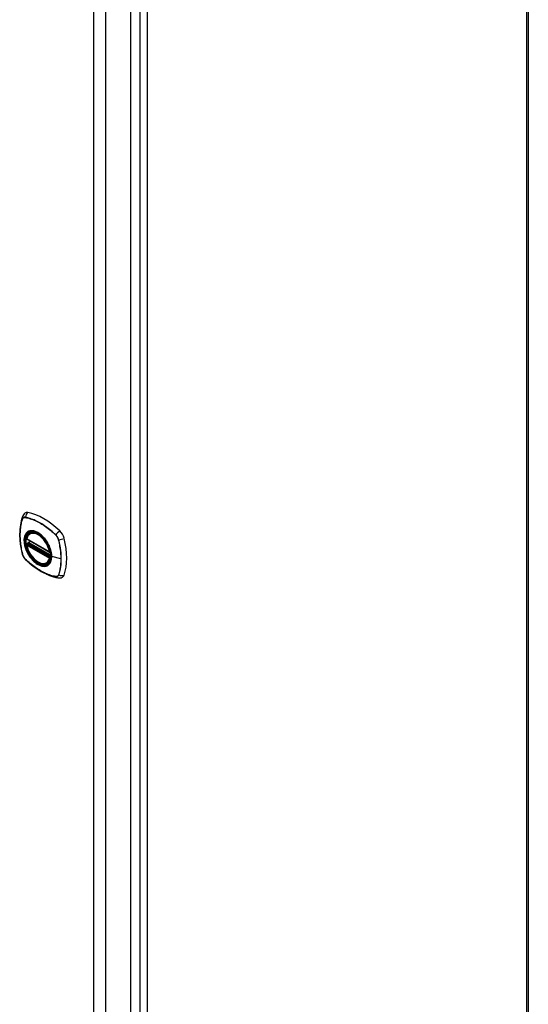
# Model space of a CAD drawing. Header units: inches. Extents: x 12 to 235, y 17 to 143.
# Tile 21 of 25: x 226 to 235, y 77 to 95. Entities that reach past the tile are written whole.
import ezdxf

# ---------------------------------------------------------------- set-up
doc = ezdxf.new("R2010")
doc.units = ezdxf.units.IN
doc.header["$MEASUREMENT"] = 0
doc.layers.add('Visible Edges(ANSI)', color=7, linetype='Continuous', lineweight=25)
doc.layers.add('Visible Tangent Edges(ANSI)', color=7, linetype='Continuous', lineweight=25)

msp = doc.modelspace()

# ---------------------------------------------------------------- linework, layer by layer
at = {"layer": 'Visible Edges(ANSI)'}
for p, q in [((235.392, 113.348), (235.392, 64.52)), ((228.123, 109.03), (228.123, 60.464)), ((226.229, 85.107), (226.643, 84.868)), ((226.285, 85.211), (226.296, 85.217)), ((226.229, 85.011), (226.243, 85.019)), ((226.249, 85.031), (226.248, 85.033)), ((226.254, 85.045), (226.295, 85.069)), ((226.598, 84.668), (226.609, 84.675))]:
    msp.add_line(p, q, dxfattribs=at)
at = {"layer": 'Visible Edges(ANSI)', "flags": 128}
for points in [[(226.149, 85.516), (226.137, 85.479), (226.126, 85.441), (226.118, 85.402), (226.111, 85.363), (226.105, 85.322), (226.101, 85.281), (226.099, 85.239), (226.098, 85.196), (226.099, 85.153), (226.101, 85.109), (226.105, 85.064), (226.11, 85.019), (226.117, 84.974), (226.125, 84.928), (226.134, 84.882), (226.145, 84.836)], [(226.192, 85.578), (226.184, 85.571), (226.177, 85.564), (226.165, 85.548), (226.155, 85.532), (226.149, 85.516)], [(226.223, 85.12), (226.228, 85.135), (226.233, 85.149), (226.239, 85.162), (226.246, 85.174), (226.255, 85.185), (226.264, 85.195), (226.274, 85.203), (226.285, 85.211)], [(226.538, 85.131), (226.557, 85.108), (226.575, 85.085), (226.591, 85.06), (226.607, 85.035), (226.621, 85.009), (226.634, 84.982), (226.645, 84.955), (226.655, 84.927)], [(226.598, 84.668), (226.587, 84.663), (226.575, 84.658), (226.562, 84.655), (226.549, 84.653), (226.535, 84.653), (226.521, 84.654), (226.507, 84.656), (226.493, 84.659), (226.478, 84.664), (226.463, 84.67), (226.449, 84.676), (226.434, 84.685), (226.419, 84.694), (226.405, 84.704), (226.391, 84.715), (226.376, 84.727), (226.363, 84.74), (226.349, 84.754), (226.336, 84.769), (226.323, 84.784), (226.311, 84.8), (226.3, 84.817), (226.289, 84.834), (226.278, 84.851), (226.269, 84.869), (226.26, 84.888), (226.252, 84.906), (226.244, 84.925), (226.238, 84.943), (226.232, 84.962), (226.227, 84.981), (226.223, 84.999)], [(226.243, 85.019), (226.245, 85.021), (226.248, 85.024), (226.249, 85.028), (226.249, 85.031)], [(226.145, 84.836), (226.15, 84.822), (226.155, 84.808), (226.161, 84.794), (226.168, 84.781), (226.176, 84.769), (226.184, 84.757), (226.194, 84.745), (226.204, 84.734)], [(226.204, 84.734), (226.239, 84.702), (226.274, 84.671), (226.309, 84.641), (226.345, 84.612), (226.381, 84.585), (226.418, 84.56), (226.455, 84.536), (226.492, 84.514), (226.529, 84.493), (226.567, 84.474), (226.605, 84.457), (226.643, 84.441), (226.68, 84.427), (226.718, 84.415), (226.756, 84.406), (226.794, 84.398)], [(226.794, 84.398), (226.811, 84.395), (226.83, 84.395), (226.85, 84.398), (226.86, 84.4), (226.87, 84.404)]]:
    msp.add_lwpolyline(points, dxfattribs=at)
at = {"layer": 'Visible Edges(ANSI)'}
for centre, start, end in [((226.235, 85.117), 166.5554, 240), ((226.235, 85.001), 120, 190.611), ((226.26, 85.035), 120, 187.8283), ((226.649, 84.878), 240, 282.6344)]:
    msp.add_arc(centre, 0.0118, start, end, dxfattribs=at)
for centre, major_axis, start_param, end_param in [((226.289, 85.43), (-0.089, 0.153), 5.825423, 6.381985), ((226.54, 84.433), (-0.64, 1.108), 5.170151, 5.825423), ((226.435, 84.935), (0.157, -0.273), 2.363977, 7.060801), ((226.79, 85.141), (0.089, -0.153), 1.113034, 2.028558), ((226.052, 85.277), (-0.64, 1.108), 3.599355, 4.254627), ((226.79, 84.561), (0.089, -0.153), 6.184386, 6.740947)]:
    msp.add_ellipse(centre, major_axis=major_axis, ratio=0.57735, start_param=start_param, end_param=end_param, dxfattribs=at)
msp.add_ellipse((226.431, 84.933), major_axis=(-0.16, 0.277), ratio=0.57735, dxfattribs=at)
at = {"layer": 'Visible Tangent Edges(ANSI)'}
for p, q in [((235.363, 64.48), (235.363, 113.308)), ((228.292, 109.306), (228.292, 60.478)), ((228.432, 60.478), (228.432, 109.306)), ((227.444, 108.769), (227.444, 60.203)), ((227.671, 60.203), (227.671, 108.769)), ((226.149, 85.471), (226.149, 85.471)), ((226.201, 85.501), (226.201, 85.501)), ((226.64, 84.873), (226.227, 85.112)), ((226.755, 85.181), (226.756, 85.18)), ((226.807, 85.091), (226.807, 85.09)), ((226.227, 84.996), (226.64, 84.757)), ((226.235, 85.011), (226.246, 85.017)), ((226.649, 84.772), (226.235, 85.011)), ((226.246, 85.017), (226.656, 84.781)), ((226.657, 84.798), (226.255, 85.03)), ((226.26, 85.045), (226.298, 85.067)), ((226.657, 84.815), (226.26, 85.045)), ((226.149, 84.83), (226.149, 84.831)), ((226.201, 84.74), (226.201, 84.741)), ((226.656, 84.776), (226.649, 84.772)), ((226.853, 84.744), (226.683, 84.787)), ((226.756, 84.42), (226.755, 84.42)), ((226.807, 84.45), (226.807, 84.45))]:
    msp.add_line(p, q, dxfattribs=at)
at = {"layer": 'Visible Tangent Edges(ANSI)', "flags": 128}
for points in [[(226.148, 85.473), (226.141, 85.451), (226.134, 85.429), (226.128, 85.406), (226.123, 85.382), (226.118, 85.358), (226.114, 85.334), (226.11, 85.309), (226.107, 85.283), (226.105, 85.257), (226.104, 85.231), (226.103, 85.204), (226.102, 85.177), (226.103, 85.15), (226.104, 85.122), (226.105, 85.094), (226.107, 85.066), (226.11, 85.037), (226.114, 85.008), (226.118, 84.979), (226.123, 84.95), (226.128, 84.92), (226.134, 84.891), (226.141, 84.861), (226.148, 84.831)], [(226.149, 84.831), (226.142, 84.86), (226.135, 84.89), (226.129, 84.92), (226.123, 84.949), (226.119, 84.979), (226.114, 85.008), (226.111, 85.037), (226.108, 85.065), (226.106, 85.094), (226.104, 85.122), (226.103, 85.149), (226.103, 85.177), (226.103, 85.204), (226.104, 85.23), (226.106, 85.256), (226.108, 85.282), (226.111, 85.308), (226.114, 85.332), (226.119, 85.357), (226.123, 85.381), (226.129, 85.404), (226.135, 85.427), (226.142, 85.449), (226.149, 85.471)], [(226.201, 85.503), (226.198, 85.504), (226.195, 85.504), (226.192, 85.504), (226.189, 85.504), (226.186, 85.504), (226.183, 85.504), (226.181, 85.503), (226.178, 85.503), (226.175, 85.502), (226.173, 85.501), (226.171, 85.5), (226.168, 85.499), (226.166, 85.497), (226.164, 85.496), (226.162, 85.494), (226.16, 85.492), (226.158, 85.49), (226.156, 85.488), (226.155, 85.486), (226.153, 85.483), (226.152, 85.481), (226.15, 85.478), (226.149, 85.476), (226.148, 85.473)], [(226.149, 85.471), (226.15, 85.474), (226.151, 85.476), (226.152, 85.479), (226.154, 85.481), (226.155, 85.484), (226.157, 85.486), (226.159, 85.488), (226.161, 85.49), (226.163, 85.492), (226.165, 85.493), (226.167, 85.495), (226.169, 85.496), (226.171, 85.497), (226.173, 85.498), (226.176, 85.499), (226.178, 85.5), (226.181, 85.501), (226.184, 85.501), (226.186, 85.501), (226.189, 85.502), (226.192, 85.502), (226.195, 85.501), (226.198, 85.501), (226.201, 85.501)], [(226.757, 85.182), (226.734, 85.203), (226.712, 85.224), (226.689, 85.244), (226.666, 85.264), (226.643, 85.283), (226.619, 85.301), (226.596, 85.318), (226.572, 85.335), (226.549, 85.351), (226.525, 85.367), (226.502, 85.382), (226.478, 85.396), (226.455, 85.409), (226.431, 85.421), (226.407, 85.433), (226.384, 85.444), (226.361, 85.454), (226.337, 85.463), (226.314, 85.472), (226.291, 85.48), (226.268, 85.487), (226.246, 85.493), (226.223, 85.498), (226.201, 85.503)], [(226.201, 85.501), (226.223, 85.496), (226.246, 85.491), (226.268, 85.485), (226.291, 85.478), (226.314, 85.47), (226.337, 85.462), (226.36, 85.452), (226.384, 85.442), (226.407, 85.431), (226.431, 85.42), (226.454, 85.407), (226.478, 85.394), (226.501, 85.38), (226.525, 85.366), (226.548, 85.35), (226.572, 85.334), (226.595, 85.317), (226.618, 85.3), (226.642, 85.281), (226.665, 85.262), (226.688, 85.243), (226.71, 85.223), (226.733, 85.202), (226.755, 85.181)], [(226.591, 85.064), (226.58, 85.081), (226.568, 85.097), (226.555, 85.113), (226.542, 85.129), (226.529, 85.143), (226.516, 85.157), (226.502, 85.171), (226.488, 85.183), (226.474, 85.195), (226.459, 85.205), (226.445, 85.215), (226.43, 85.224), (226.416, 85.232), (226.401, 85.239), (226.387, 85.245), (226.372, 85.25), (226.358, 85.254), (226.344, 85.256), (226.331, 85.258), (226.318, 85.258), (226.305, 85.258), (226.292, 85.256), (226.281, 85.254), (226.269, 85.25)], [(226.236, 85.231), (226.227, 85.223), (226.219, 85.214), (226.211, 85.204), (226.204, 85.193), (226.198, 85.181), (226.193, 85.169), (226.188, 85.155), (226.185, 85.141), (226.182, 85.126), (226.18, 85.111), (226.178, 85.095), (226.178, 85.078), (226.178, 85.061), (226.18, 85.044), (226.182, 85.026), (226.185, 85.008), (226.188, 84.99), (226.193, 84.971), (226.198, 84.952), (226.204, 84.933), (226.211, 84.914), (226.219, 84.896), (226.227, 84.877), (226.236, 84.859)], [(226.68, 84.789), (226.674, 84.731), (226.657, 84.682), (226.63, 84.645), (226.593, 84.621), (226.549, 84.612), (226.5, 84.617), (226.447, 84.637), (226.394, 84.67), (226.342, 84.716), (226.294, 84.771), (226.253, 84.834), (226.22, 84.901), (226.197, 84.97), (226.184, 85.037), (226.183, 85.1), (226.193, 85.155), (226.214, 85.199), (226.244, 85.232), (226.284, 85.25), (226.33, 85.254), (226.381, 85.243), (226.434, 85.218), (226.488, 85.18), (226.538, 85.131)], [(226.269, 85.25), (226.268, 85.249), (226.266, 85.249), (226.265, 85.248), (226.263, 85.247), (226.262, 85.247), (226.26, 85.246), (226.259, 85.245), (226.257, 85.245), (226.256, 85.244), (226.254, 85.243), (226.253, 85.242), (226.252, 85.242), (226.25, 85.241), (226.249, 85.24), (226.248, 85.239), (226.246, 85.238), (226.245, 85.237), (226.244, 85.236), (226.242, 85.235), (226.241, 85.235), (226.24, 85.234), (226.238, 85.233), (226.237, 85.232), (226.236, 85.231)], [(226.756, 85.18), (226.759, 85.177), (226.761, 85.174), (226.764, 85.171), (226.767, 85.168), (226.77, 85.165), (226.773, 85.161), (226.775, 85.158), (226.778, 85.154), (226.78, 85.15), (226.783, 85.147), (226.785, 85.143), (226.787, 85.139), (226.79, 85.135), (226.792, 85.131), (226.794, 85.127), (226.796, 85.123), (226.797, 85.119), (226.799, 85.115), (226.801, 85.111), (226.802, 85.107), (226.804, 85.103), (226.805, 85.099), (226.806, 85.095), (226.807, 85.091)], [(226.809, 85.091), (226.808, 85.095), (226.807, 85.099), (226.806, 85.103), (226.804, 85.107), (226.803, 85.112), (226.801, 85.116), (226.799, 85.12), (226.798, 85.124), (226.796, 85.128), (226.794, 85.132), (226.791, 85.136), (226.789, 85.14), (226.787, 85.144), (226.785, 85.148), (226.782, 85.152), (226.779, 85.155), (226.777, 85.159), (226.774, 85.163), (226.771, 85.166), (226.769, 85.17), (226.766, 85.173), (226.763, 85.176), (226.76, 85.179), (226.757, 85.182)], [(226.807, 85.09), (226.811, 85.075), (226.815, 85.06), (226.818, 85.045), (226.821, 85.031), (226.824, 85.016), (226.827, 85.001), (226.83, 84.986), (226.833, 84.971), (226.835, 84.957), (226.838, 84.942), (226.84, 84.927), (226.842, 84.913), (226.844, 84.898), (226.845, 84.884), (226.847, 84.87), (226.848, 84.855), (226.849, 84.841), (226.851, 84.827), (226.851, 84.813), (226.852, 84.799), (226.853, 84.785), (226.853, 84.771), (226.853, 84.757), (226.853, 84.744)], [(226.809, 84.449), (226.817, 84.471), (226.823, 84.493), (226.829, 84.516), (226.835, 84.539), (226.839, 84.563), (226.843, 84.588), (226.847, 84.613), (226.85, 84.638), (226.852, 84.664), (226.854, 84.69), (226.855, 84.717), (226.855, 84.744), (226.855, 84.771), (226.854, 84.799), (226.852, 84.827), (226.85, 84.855), (226.847, 84.884), (226.843, 84.913), (226.839, 84.942), (226.834, 84.972), (226.829, 85.001), (226.823, 85.031), (226.817, 85.061), (226.809, 85.091)], [(226.243, 85.019), (226.243, 85.019), (226.243, 85.019), (226.243, 85.019), (226.243, 85.019), (226.243, 85.019), (226.243, 85.019), (226.243, 85.019), (226.243, 85.019), (226.243, 85.019), (226.243, 85.019), (226.243, 85.019), (226.243, 85.019), (226.243, 85.019), (226.243, 85.019), (226.243, 85.019), (226.243, 85.019), (226.243, 85.019), (226.243, 85.019), (226.243, 85.019), (226.243, 85.019), (226.243, 85.019), (226.243, 85.019), (226.243, 85.019), (226.243, 85.019)], [(226.243, 85.019), (226.243, 85.019), (226.243, 85.019), (226.243, 85.019), (226.243, 85.019), (226.243, 85.019), (226.243, 85.019), (226.243, 85.019), (226.243, 85.019), (226.243, 85.019), (226.243, 85.019), (226.243, 85.019), (226.243, 85.019), (226.243, 85.019), (226.243, 85.019), (226.243, 85.018), (226.243, 85.018), (226.244, 85.018), (226.244, 85.018), (226.244, 85.018), (226.244, 85.018), (226.244, 85.018), (226.244, 85.018), (226.245, 85.018), (226.245, 85.018)], [(226.245, 85.018), (226.245, 85.018), (226.245, 85.018), (226.245, 85.018), (226.245, 85.018), (226.245, 85.018), (226.245, 85.018), (226.245, 85.018), (226.245, 85.018), (226.245, 85.018), (226.245, 85.018), (226.245, 85.018), (226.246, 85.018), (226.246, 85.018), (226.246, 85.018), (226.246, 85.018), (226.246, 85.018), (226.246, 85.018), (226.246, 85.017), (226.246, 85.017), (226.246, 85.017), (226.246, 85.017), (226.246, 85.017), (226.246, 85.017), (226.246, 85.017)], [(226.249, 85.032), (226.249, 85.032), (226.249, 85.032), (226.249, 85.032), (226.248, 85.032), (226.248, 85.032), (226.248, 85.032), (226.248, 85.032), (226.248, 85.032), (226.248, 85.032), (226.248, 85.032), (226.248, 85.032), (226.248, 85.032), (226.248, 85.032), (226.248, 85.032), (226.248, 85.031), (226.248, 85.031), (226.248, 85.031), (226.248, 85.031), (226.248, 85.031), (226.248, 85.031), (226.248, 85.031), (226.248, 85.031), (226.248, 85.031), (226.249, 85.031)], [(226.252, 85.032), (226.251, 85.032), (226.251, 85.032), (226.251, 85.032), (226.251, 85.032), (226.251, 85.032), (226.251, 85.032), (226.25, 85.032), (226.25, 85.032), (226.25, 85.032), (226.25, 85.032), (226.25, 85.032), (226.25, 85.032), (226.249, 85.032), (226.249, 85.032), (226.249, 85.032), (226.249, 85.032), (226.249, 85.032), (226.249, 85.032), (226.249, 85.032), (226.249, 85.032), (226.249, 85.032), (226.249, 85.032), (226.249, 85.032), (226.249, 85.032)], [(226.255, 85.03), (226.254, 85.03), (226.254, 85.03), (226.254, 85.03), (226.254, 85.03), (226.254, 85.03), (226.254, 85.031), (226.254, 85.031), (226.254, 85.031), (226.253, 85.031), (226.253, 85.031), (226.253, 85.031), (226.253, 85.031), (226.253, 85.031), (226.253, 85.031), (226.253, 85.031), (226.253, 85.031), (226.252, 85.031), (226.252, 85.031), (226.252, 85.031), (226.252, 85.031), (226.252, 85.031), (226.252, 85.032), (226.252, 85.032), (226.252, 85.032)], [(226.624, 85.006), (226.623, 85.009), (226.622, 85.011), (226.62, 85.014), (226.619, 85.016), (226.618, 85.019), (226.616, 85.021), (226.615, 85.024), (226.614, 85.026), (226.612, 85.028), (226.611, 85.031), (226.61, 85.033), (226.608, 85.036), (226.607, 85.038), (226.606, 85.04), (226.604, 85.043), (226.603, 85.045), (226.601, 85.048), (226.6, 85.05), (226.598, 85.052), (226.597, 85.055), (226.595, 85.057), (226.594, 85.059), (226.592, 85.062), (226.591, 85.064)], [(226.683, 84.787), (226.683, 84.796), (226.682, 84.804), (226.682, 84.813), (226.681, 84.822), (226.68, 84.831), (226.679, 84.84), (226.677, 84.849), (226.676, 84.858), (226.674, 84.867), (226.672, 84.876), (226.67, 84.885), (226.668, 84.895), (226.665, 84.904), (226.662, 84.913), (226.659, 84.923), (226.656, 84.932), (226.653, 84.941), (226.649, 84.951), (226.645, 84.96), (226.641, 84.97), (226.637, 84.979), (226.633, 84.988), (226.629, 84.997), (226.624, 85.006)], [(226.655, 84.927), (226.657, 84.921), (226.659, 84.915), (226.661, 84.909), (226.663, 84.903), (226.664, 84.898), (226.666, 84.892), (226.667, 84.886), (226.669, 84.88), (226.67, 84.874), (226.671, 84.868), (226.673, 84.862), (226.674, 84.856), (226.675, 84.851), (226.675, 84.845), (226.676, 84.839), (226.677, 84.833), (226.678, 84.828), (226.678, 84.822), (226.679, 84.817), (226.679, 84.811), (226.679, 84.806), (226.68, 84.8), (226.68, 84.795), (226.68, 84.789)], [(226.148, 84.831), (226.149, 84.827), (226.15, 84.822), (226.152, 84.818), (226.153, 84.814), (226.155, 84.81), (226.156, 84.806), (226.158, 84.802), (226.16, 84.798), (226.162, 84.794), (226.164, 84.79), (226.166, 84.786), (226.168, 84.782), (226.171, 84.778), (226.173, 84.774), (226.175, 84.77), (226.178, 84.766), (226.181, 84.763), (226.183, 84.759), (226.186, 84.756), (226.189, 84.752), (226.192, 84.749), (226.195, 84.746), (226.198, 84.743), (226.201, 84.74)], [(226.201, 84.741), (226.198, 84.744), (226.195, 84.747), (226.192, 84.75), (226.189, 84.753), (226.186, 84.756), (226.184, 84.76), (226.181, 84.763), (226.178, 84.767), (226.176, 84.771), (226.173, 84.774), (226.171, 84.778), (226.169, 84.782), (226.167, 84.786), (226.165, 84.79), (226.163, 84.794), (226.161, 84.798), (226.159, 84.802), (226.157, 84.806), (226.155, 84.81), (226.154, 84.814), (226.152, 84.818), (226.151, 84.822), (226.15, 84.826), (226.149, 84.83)], [(226.755, 84.42), (226.733, 84.425), (226.71, 84.43), (226.688, 84.436), (226.665, 84.443), (226.642, 84.451), (226.619, 84.459), (226.596, 84.469), (226.572, 84.479), (226.549, 84.49), (226.526, 84.501), (226.502, 84.514), (226.479, 84.527), (226.455, 84.541), (226.432, 84.555), (226.408, 84.571), (226.385, 84.587), (226.361, 84.604), (226.338, 84.621), (226.315, 84.64), (226.291, 84.659), (226.269, 84.678), (226.246, 84.698), (226.223, 84.719), (226.201, 84.74)], [(226.201, 84.74), (226.223, 84.718), (226.246, 84.697), (226.269, 84.677), (226.292, 84.658), (226.315, 84.639), (226.338, 84.621), (226.361, 84.603), (226.385, 84.586), (226.408, 84.57), (226.432, 84.555), (226.456, 84.54), (226.479, 84.526), (226.503, 84.513), (226.526, 84.5), (226.55, 84.489), (226.573, 84.478), (226.596, 84.467), (226.62, 84.458), (226.643, 84.449), (226.666, 84.442), (226.689, 84.435), (226.712, 84.429), (226.734, 84.423), (226.757, 84.419)], [(226.236, 84.859), (226.237, 84.857), (226.238, 84.854), (226.24, 84.852), (226.241, 84.849), (226.242, 84.847), (226.244, 84.844), (226.245, 84.842), (226.246, 84.839), (226.248, 84.837), (226.249, 84.835), (226.25, 84.832), (226.252, 84.83), (226.253, 84.827), (226.254, 84.825), (226.256, 84.823), (226.257, 84.82), (226.259, 84.818), (226.26, 84.815), (226.262, 84.813), (226.263, 84.811), (226.265, 84.808), (226.266, 84.806), (226.268, 84.804), (226.269, 84.801)], [(226.269, 84.801), (226.281, 84.784), (226.293, 84.768), (226.305, 84.752), (226.318, 84.737), (226.331, 84.722), (226.345, 84.708), (226.359, 84.695), (226.373, 84.683), (226.387, 84.671), (226.401, 84.66), (226.416, 84.65), (226.43, 84.641), (226.445, 84.634), (226.459, 84.627), (226.474, 84.621), (226.488, 84.616), (226.502, 84.612), (226.516, 84.609), (226.529, 84.608), (226.543, 84.607), (226.555, 84.608), (226.568, 84.609), (226.58, 84.612), (226.591, 84.616)], [(226.624, 84.635), (226.629, 84.639), (226.633, 84.643), (226.637, 84.647), (226.642, 84.652), (226.645, 84.657), (226.649, 84.662), (226.653, 84.667), (226.656, 84.673), (226.659, 84.679), (226.662, 84.684), (226.665, 84.691), (226.668, 84.697), (226.67, 84.704), (226.672, 84.71), (226.674, 84.717), (226.676, 84.724), (226.677, 84.732), (226.679, 84.739), (226.68, 84.747), (226.681, 84.755), (226.682, 84.763), (226.682, 84.771), (226.683, 84.779), (226.683, 84.787)], [(226.853, 84.744), (226.853, 84.73), (226.853, 84.717), (226.853, 84.704), (226.852, 84.69), (226.851, 84.677), (226.851, 84.664), (226.85, 84.651), (226.848, 84.638), (226.847, 84.626), (226.845, 84.613), (226.844, 84.601), (226.842, 84.588), (226.84, 84.576), (226.838, 84.564), (226.835, 84.552), (226.833, 84.54), (226.83, 84.528), (226.827, 84.517), (226.824, 84.505), (226.821, 84.494), (226.818, 84.483), (226.815, 84.472), (226.811, 84.461), (226.807, 84.45)], [(226.591, 84.616), (226.592, 84.616), (226.594, 84.617), (226.595, 84.617), (226.597, 84.618), (226.598, 84.619), (226.6, 84.619), (226.601, 84.62), (226.603, 84.621), (226.604, 84.622), (226.605, 84.622), (226.607, 84.623), (226.608, 84.624), (226.61, 84.625), (226.611, 84.625), (226.612, 84.626), (226.614, 84.627), (226.615, 84.628), (226.616, 84.629), (226.618, 84.63), (226.619, 84.631), (226.62, 84.632), (226.622, 84.633), (226.623, 84.634), (226.624, 84.635)], [(226.807, 84.45), (226.806, 84.447), (226.805, 84.445), (226.804, 84.442), (226.802, 84.44), (226.801, 84.437), (226.799, 84.435), (226.797, 84.433), (226.796, 84.431), (226.794, 84.429), (226.792, 84.428), (226.79, 84.426), (226.787, 84.425), (226.785, 84.424), (226.783, 84.423), (226.78, 84.422), (226.778, 84.421), (226.775, 84.42), (226.773, 84.42), (226.77, 84.419), (226.767, 84.419), (226.764, 84.419), (226.761, 84.419), (226.759, 84.42), (226.756, 84.42)], [(226.757, 84.419), (226.76, 84.418), (226.763, 84.418), (226.766, 84.418), (226.769, 84.418), (226.771, 84.418), (226.774, 84.418), (226.777, 84.418), (226.779, 84.419), (226.782, 84.42), (226.785, 84.421), (226.787, 84.422), (226.789, 84.423), (226.791, 84.424), (226.794, 84.426), (226.796, 84.428), (226.798, 84.43), (226.799, 84.431), (226.801, 84.434), (226.803, 84.436), (226.804, 84.438), (226.806, 84.441), (226.807, 84.443), (226.808, 84.446), (226.809, 84.449)]]:
    msp.add_lwpolyline(points, dxfattribs=at)
at = {"layer": 'Visible Tangent Edges(ANSI)'}
for centre, major_axis, ratio, start_param, end_param in [((226.26, 85.476), (-0.111, 0.039), 0.732433, 0, 0.489359), ((226.157, 85.473), (0.00929, -0.00325), 0.728939, 3.628045, 3.868691), ((226.287, 85.492), (-0.021, -0.116), 0.732433, 3.838794, 4.748151), ((226.208, 85.502), (0.00187, 0.00966), 0.73228, 1.612785, 1.853431), ((226.434, 84.935), (-0.173, 0.3), 0.57735, 5.055237, 10.652726), ((226.235, 85.117), (-0.0115, 0.0027), 0.697177, 0, 0.936254), ((226.434, 84.935), (-0.151, 0.261), 0.57735, 4.164956, 6.830618), ((226.235, 85.117), (-0.0059, -0.0102), 0.57735, 5.497787, 6.283185), ((226.442, 84.94), (-0.156, 0.271), 0.57735, 6.166197, 6.283185), ((226.762, 85.182), (-0.00681, -0.0071), 0.362844, 5.090715, 5.331361), ((226.816, 85.186), (-0.0822, -0.0848), 0.360844, 4.183447, 5.092804), ((226.812, 85.095), (-0.00956, -0.00235), 0.362844, 0.951824, 1.19247), ((226.842, 85.14), (-0.115, -0.029), 0.360844, 1.190381, 2.099738), ((226.235, 85.001), (-0.0116, -0.0022), 0.424984, 0, 0.691657), ((226.235, 85.001), (-0.0059, -0.0102), 0.57735, 3.926991, 5.497787), ((226.434, 84.935), (0.151, -0.261), 0.57735, 4.164956, 6.830618), ((226.235, 85.001), (-0.0059, 0.0102), 0.57735, 5.497787, 6.283185), ((226.237, 85.03), (0.0018, -0.0117), 0.983841, 0.332621, 1.648576), ((226.243, 85.028), (0.0039, 0.0112), 0.653911, 3.808835, 5.235416), ((226.246, 85.027), (0.0059, 0.0102), 0.57735, 3.926991, 5.335914), ((226.26, 85.035), (-0.0117, -0.0016), 0.470841, 0, 0.203742), ((226.26, 85.035), (-0.0059, -0.0102), 0.57735, 3.926991, 5.351326), ((226.26, 85.035), (-0.0059, 0.0102), 0.57735, 5.497787, 6.283185), ((226.26, 84.865), (-0.115, -0.029), 0.360844, 0, 0.144706), ((226.157, 84.834), (-0.00955, -0.00239), 0.366185, 0.145032, 0.385678), ((226.208, 84.746), (-0.00685, -0.00707), 0.366185, 5.897507, 6.138153), ((226.287, 84.819), (-0.0822, -0.0848), 0.360844, 6.13848, 6.283185), ((226.649, 84.878), (-0.0059, -0.0102), 0.57735, 5.497787, 6.283185), ((226.649, 84.878), (-0.0116, -0.0022), 0.424984, 0.691657, 1.603666), ((226.649, 84.762), (0.0059, 0.0102), 0.57735, 0.785398, 2.356194), ((226.649, 84.762), (0.0115, -0.0027), 0.697177, 4.077847, 5.160757), ((226.649, 84.762), (0.0059, -0.0102), 0.57735, 1.624298, 2.356194), ((226.685, 84.79), (-0.00492, 0), 0.57735, 0.141897, 1.156289), ((226.442, 84.94), (0.156, -0.271), 0.57735, 0, 0.116988), ((226.762, 84.426), (0.00183, 0.00967), 0.728939, 2.414494, 2.65514), ((226.816, 84.514), (-0.021, -0.116), 0.732433, 5.793826, 6.283185), ((226.812, 84.456), (-0.0093, 0.00321), 0.73228, 1.288161, 1.528808), ((226.842, 84.529), (-0.111, 0.039), 0.732433, 1.535035, 2.444392)]:
    msp.add_ellipse(centre, major_axis=major_axis, ratio=ratio, start_param=start_param, end_param=end_param, dxfattribs=at)
for centre, major_axis in [((226.434, 84.935), (0.171, -0.296)), ((226.431, 84.934), (-0.163, 0.282)), ((226.431, 84.933), (0.162, -0.281))]:
    msp.add_ellipse(centre, major_axis=major_axis, ratio=0.57735, dxfattribs=at)

doc.saveas('drawing.dxf')
